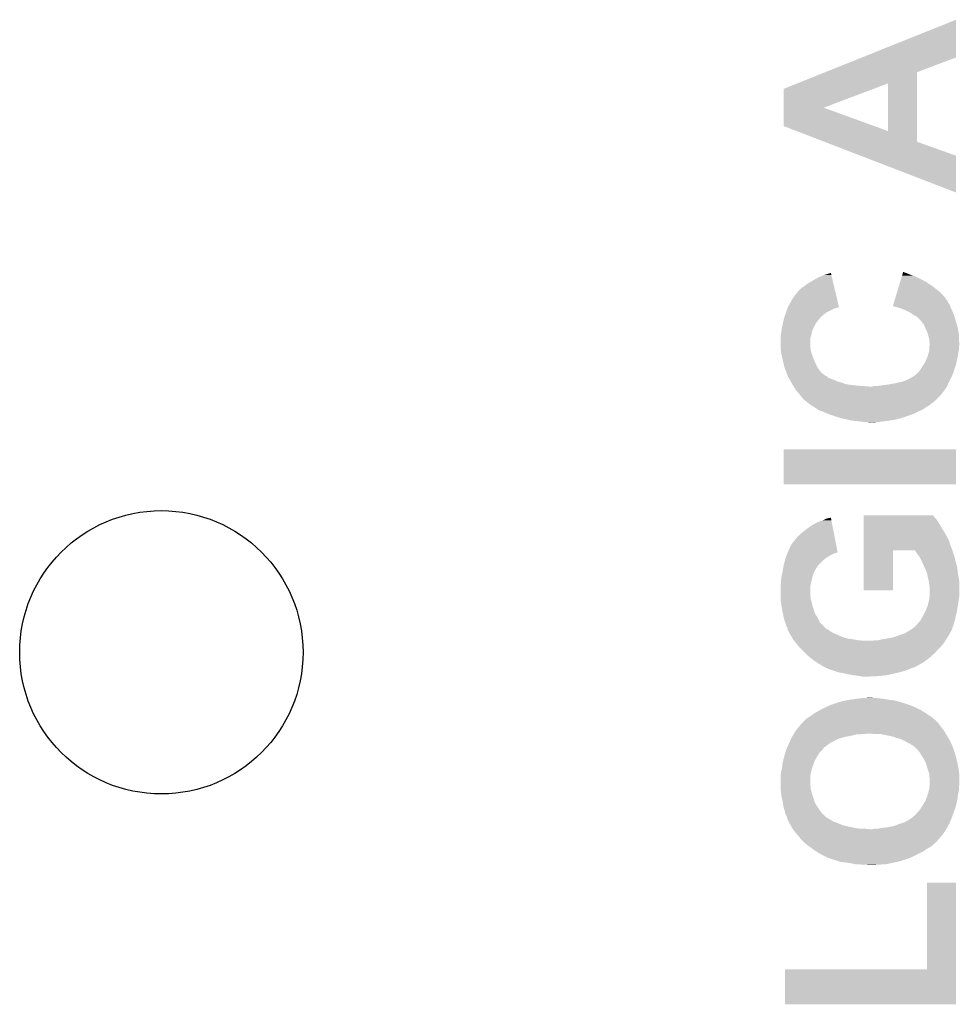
# Model space of a CAD drawing. Extents: x -52 to 48, y -3 to 57.
# Tile 57 of 96: x -0.8 to 4.51, y 21.21 to 26.78. Entities that reach past the tile are written whole.
import ezdxf

# ---------------------------------------------------------------- set-up
doc = ezdxf.new("R2010")
doc.units = 0
doc.layers.get('0').update_dxf_attribs({"linetype": 'CONTINUOUS'})
doc.layers.add('CLICK_SHIELD_FOR_RED_PITAYA_010', color=11, linetype='CONTINUOUS')
doc.layers.add('CLICK_SHIELD_FOR_RED_PITAYA_012', color=8, linetype='CONTINUOUS')

# ---------------------------------------------------------------- blocks, each defined once
blk = doc.blocks.new('ROUND_103')
blk.add_circle((0, 0), 0.8014)

msp = doc.modelspace()

# ---------------------------------------------------------------- linework, layer by layer
at = {"layer": 'CLICK_SHIELD_FOR_RED_PITAYA_010'}
for points in [[(3.96383, 26.565856), (4.4958, 26.779178), (4.495776, 26.565856), (4.4958, 26.779178)], [(3.75475, 26.482014), (3.96383, 26.565856), (4.27482, 26.482014), (4.495776, 26.565856)], [(3.596388, 26.41851), (3.75475, 26.482014), (4.274826, 26.41851), (4.27482, 26.482014)], [(3.520464, 26.388064), (3.596388, 26.41851), (4.029078, 26.388064), (4.10972, 26.41851)], [(4.109692, 26.14931), (4.10972, 26.41851), (4.274842, 26.14931), (4.274826, 26.41851)], [(3.52045, 26.281396), (3.520464, 26.388064), (3.746556, 26.281396), (4.029078, 26.388064)], [(3.52044, 26.177266), (3.52045, 26.281396), (4.032836, 26.177266), (3.746556, 26.281396)], [(3.59297, 26.14931), (3.52044, 26.177266), (4.109692, 26.14931), (4.032836, 26.177266)], [(3.75116, 26.088336), (3.59297, 26.14931), (4.274846, 26.088336), (4.274842, 26.14931)], [(3.9555, 26.009574), (3.75116, 26.088336), (4.4958, 26.009574), (4.274846, 26.088336)], [(4.49576, 25.801332), (3.9555, 26.009574), (4.49576, 25.801332), (4.4958, 26.009574)], [(3.7465, 25.333962), (3.787146, 25.346626), (3.790146, 25.333962), (3.787146, 25.346626)], [(4.19149, 25.3365), (4.194566, 25.34666), (4.236718, 25.3365), (4.21132, 25.34666)], [(4.194566, 25.34666), (4.195336, 25.3492), (4.21132, 25.34666), (4.203702, 25.3492)], [(4.195336, 25.3492), (4.196104, 25.351738), (4.203702, 25.3492), (4.198624, 25.351738)], [(4.196104, 25.351738), (4.196106, 25.35174), (4.198624, 25.351738), (4.196106, 25.35174)], [(3.655062, 25.285702), (3.68046, 25.30094), (3.801574, 25.285702), (3.797966, 25.30094)], [(3.68046, 25.30094), (3.710942, 25.31872), (3.797966, 25.30094), (3.793756, 25.31872)], [(3.710942, 25.31872), (3.7465, 25.333962), (3.793756, 25.31872), (3.790146, 25.333962)], [(4.171494, 25.27046), (4.179186, 25.29586), (4.36372, 25.27046), (4.32562, 25.29586)], [(4.179186, 25.29586), (4.185338, 25.31618), (4.32562, 25.29586), (4.28752, 25.31618)], [(4.185338, 25.31618), (4.189952, 25.33142), (4.28752, 25.31618), (4.251958, 25.33142)], [(4.189952, 25.33142), (4.19149, 25.3365), (4.251958, 25.33142), (4.236718, 25.3365)], [(3.58902, 25.227282), (3.6068, 25.247596), (3.815408, 25.227282), (3.810598, 25.247596)], [(3.6068, 25.247596), (3.606832, 25.25014), (3.810598, 25.247596), (3.809996, 25.25014)], [(3.606832, 25.25014), (3.609346, 25.250146), (3.809996, 25.25014), (3.809994, 25.250146)], [(3.609346, 25.250146), (3.6195, 25.2603), (3.809994, 25.250146), (3.80759, 25.2603)], [(3.6195, 25.2603), (3.63474, 25.27046), (3.80759, 25.2603), (3.805184, 25.27046)], [(3.63474, 25.27046), (3.655062, 25.285702), (3.805184, 25.27046), (3.801574, 25.285702)], [(4.156882, 25.2222), (4.162266, 25.23998), (4.4196, 25.2222), (4.40182, 25.23998)], [(4.162266, 25.23998), (4.171494, 25.27046), (4.40182, 25.23998), (4.36372, 25.27046)], [(3.54584, 25.156162), (3.57124, 25.201882), (3.83225, 25.156162), (3.821422, 25.201882)], [(3.57124, 25.201882), (3.58902, 25.227282), (3.821422, 25.201882), (3.815408, 25.227282)], [(4.14304, 25.176482), (4.146114, 25.186638), (4.45262, 25.176482), (4.44754, 25.186638)], [(4.146114, 25.186638), (4.148422, 25.19426), (4.44754, 25.186638), (4.44246, 25.19426)], [(4.148422, 25.19426), (4.149958, 25.199334), (4.44246, 25.19426), (4.437386, 25.199334)], [(4.149958, 25.199334), (4.15073, 25.201884), (4.437386, 25.199334), (4.43738, 25.201884)], [(4.15073, 25.201884), (4.151498, 25.20442), (4.43738, 25.201884), (4.434838, 25.20442)], [(4.151498, 25.20442), (4.156882, 25.2222), (4.434838, 25.20442), (4.4196, 25.2222)], [(3.5306, 25.11552), (3.534832, 25.12822), (3.751578, 25.11552), (3.771902, 25.12822)], [(3.534832, 25.12822), (3.53568, 25.13076), (3.771902, 25.12822), (3.776982, 25.13076)], [(3.53568, 25.13076), (3.541774, 25.145998), (3.776982, 25.13076), (3.807458, 25.145998)], [(3.541774, 25.145998), (3.54279, 25.14854), (3.807458, 25.145998), (3.820158, 25.14854)], [(3.54279, 25.14854), (3.543806, 25.151078), (3.820158, 25.14854), (3.825236, 25.151078)], [(3.543806, 25.15108), (3.54482, 25.153612), (3.830324, 25.15108), (3.832852, 25.153612)], [(3.543806, 25.151078), (3.543806, 25.15108), (3.825236, 25.151078), (3.830324, 25.15108)], [(3.54482, 25.153612), (3.54584, 25.156162), (3.832852, 25.153612), (3.83225, 25.156162)], [(4.137666, 25.158732), (4.139196, 25.16379), (4.461926, 25.158732), (4.46024, 25.16379)], [(4.17576, 25.14854), (4.137666, 25.158732), (4.46532, 25.14854), (4.461926, 25.158732)], [(4.139196, 25.16379), (4.14304, 25.176482), (4.46024, 25.16379), (4.45262, 25.176482)], [(4.20878, 25.13584), (4.17576, 25.14854), (4.47167, 25.13584), (4.46532, 25.14854)], [(4.21386, 25.1333), (4.20878, 25.13584), (4.47294, 25.1333), (4.47167, 25.13584)], [(4.234178, 25.12314), (4.21386, 25.1333), (4.477296, 25.12314), (4.47294, 25.1333)], [(4.24561, 25.11552), (4.234178, 25.12314), (4.48056, 25.11552), (4.477296, 25.12314)], [(3.51536, 25.05964), (3.517616, 25.0698), (3.70078, 25.05964), (3.7084, 25.0698)], [(3.517616, 25.0698), (3.51931, 25.07742), (3.7084, 25.0698), (3.71348, 25.07742)], [(3.51931, 25.07742), (3.519874, 25.07996), (3.71348, 25.07742), (3.716022, 25.07996)], [(3.519874, 25.07996), (3.52044, 25.082498), (3.716022, 25.07996), (3.718196, 25.082498)], [(3.52044, 25.082498), (3.525012, 25.09774), (3.718196, 25.082498), (3.731258, 25.09774)], [(3.525012, 25.09774), (3.52806, 25.1079), (3.731258, 25.09774), (3.742868, 25.1079)], [(3.52806, 25.1079), (3.5306, 25.11552), (3.742868, 25.1079), (3.751578, 25.11552)], [(4.25704, 25.1079), (4.24561, 25.11552), (4.483418, 25.1079), (4.48056, 25.11552)], [(4.274818, 25.097742), (4.25704, 25.1079), (4.487228, 25.097742), (4.483418, 25.1079)], [(4.277362, 25.095198), (4.274818, 25.097742), (4.48818, 25.095198), (4.487228, 25.097742)], [(4.295138, 25.07742), (4.277362, 25.095198), (4.492626, 25.07742), (4.48818, 25.095198)], [(4.297112, 25.074882), (4.295138, 25.07742), (4.49326, 25.074882), (4.492626, 25.07742)], [(4.312918, 25.05455), (4.297112, 25.074882), (4.500038, 25.05455), (4.49326, 25.074882)], [(3.5052, 25.00376), (3.50774, 25.019), (3.678482, 25.00376), (3.681868, 25.019)], [(3.50774, 25.019), (3.508374, 25.024078), (3.681868, 25.019), (3.682998, 25.024078)], [(3.508374, 25.024078), (3.51028, 25.03932), (3.682998, 25.024078), (3.690618, 25.03932)], [(3.51028, 25.03932), (3.515358, 25.059638), (3.690618, 25.03932), (3.70078, 25.059638)], [(3.515358, 25.059638), (3.51536, 25.05964), (3.70078, 25.059638), (3.70078, 25.05964)], [(4.314044, 25.052018), (4.312918, 25.05455), (4.50088, 25.052018), (4.500038, 25.05455)], [(4.324208, 25.02916), (4.314044, 25.052018), (4.50596, 25.02916), (4.50088, 25.052018)], [(4.33324, 25.008842), (4.324208, 25.02916), (4.509654, 25.008842), (4.50596, 25.02916)], [(3.50266, 24.98598), (3.504836, 25.001222), (3.673348, 24.98598), (3.67792, 25.001222)], [(3.50266, 24.975818), (3.50266, 24.98598), (3.6703, 24.975818), (3.673348, 24.98598)], [(3.50266, 24.930098), (3.50266, 24.975818), (3.6703, 24.930098), (3.6703, 24.975818)], [(3.504836, 25.001222), (3.5052, 25.00376), (3.67792, 25.001222), (3.678482, 25.00376)], [(4.33542, 25.001218), (4.33324, 25.008842), (4.51104, 25.001218), (4.509654, 25.008842)], [(4.33832, 24.99106), (4.33542, 25.001218), (4.51104, 24.99106), (4.51104, 25.001218)], [(4.342766, 24.97328), (4.33832, 24.99106), (4.51104, 24.97328), (4.51104, 24.99106)], [(4.3434, 24.970742), (4.342766, 24.97328), (4.511272, 24.970742), (4.51104, 24.97328)], [(4.3434, 24.955504), (4.3434, 24.970742), (4.512658, 24.955504), (4.511272, 24.970742)], [(4.345938, 24.950424), (4.3434, 24.955504), (4.513118, 24.950424), (4.512658, 24.955504)], [(3.50266, 24.919942), (3.50266, 24.930098), (3.67284, 24.919942), (3.6703, 24.930098)], [(3.502662, 24.919938), (3.50266, 24.919942), (3.67284, 24.919938), (3.67284, 24.919942)], [(3.504114, 24.909776), (3.502662, 24.919938), (3.67284, 24.909776), (3.67284, 24.919938)], [(3.50774, 24.88438), (3.504114, 24.909776), (3.680458, 24.88438), (3.67284, 24.909776)], [(4.341054, 24.89708), (4.3434, 24.904704), (4.5085, 24.89708), (4.50977, 24.904704)], [(4.3434, 24.92248), (4.344034, 24.927556), (4.51104, 24.92248), (4.51104, 24.927556)], [(4.3434, 24.912318), (4.3434, 24.92248), (4.51104, 24.912318), (4.51104, 24.92248)], [(4.3434, 24.904704), (4.3434, 24.912318), (4.50977, 24.904704), (4.51104, 24.912318)], [(4.344034, 24.927556), (4.344986, 24.935178), (4.51104, 24.927556), (4.513578, 24.935178)], [(4.344986, 24.935178), (4.34594, 24.942802), (4.513578, 24.935178), (4.513578, 24.942802)], [(4.34594, 24.945342), (4.345938, 24.950424), (4.51358, 24.945342), (4.513118, 24.950424)], [(4.34594, 24.942802), (4.34594, 24.945342), (4.513578, 24.942802), (4.51358, 24.945342)], [(3.514188, 24.856442), (3.50774, 24.88438), (3.69062, 24.856442), (3.680458, 24.88438)], [(3.520636, 24.8285), (3.514188, 24.856442), (3.70332, 24.8285), (3.69062, 24.856442)], [(4.32054, 24.84119), (4.326892, 24.85644), (4.497828, 24.84119), (4.50088, 24.85644)], [(4.326892, 24.85644), (4.33324, 24.871678), (4.50088, 24.85644), (4.504688, 24.871678)], [(4.33324, 24.871678), (4.334802, 24.87676), (4.504688, 24.871678), (4.50596, 24.87676)], [(4.334802, 24.87676), (4.341054, 24.89708), (4.50596, 24.87676), (4.5085, 24.89708)], [(3.52298, 24.818342), (3.520636, 24.8285), (3.7084, 24.818342), (3.70332, 24.8285)], [(3.52483, 24.813258), (3.52298, 24.818342), (3.710942, 24.813258), (3.7084, 24.818342)], [(3.53037, 24.79802), (3.52483, 24.813258), (3.7211, 24.79802), (3.710942, 24.813258)], [(3.535914, 24.782778), (3.53037, 24.79802), (3.733802, 24.782778), (3.7211, 24.79802)], [(4.2799, 24.78278), (4.2926, 24.798022), (4.48056, 24.78278), (4.485132, 24.798022)], [(4.2926, 24.798022), (4.298948, 24.80818), (4.485132, 24.798022), (4.48818, 24.80818)], [(4.298948, 24.80818), (4.3053, 24.81834), (4.48818, 24.80818), (4.491564, 24.81834)], [(4.3053, 24.81834), (4.31377, 24.83104), (4.491564, 24.81834), (4.495798, 24.83104)], [(4.31377, 24.83104), (4.32054, 24.84119), (4.495798, 24.83104), (4.497828, 24.84119)], [(3.540532, 24.770078), (3.535914, 24.782778), (3.749044, 24.770078), (3.733802, 24.782778)], [(3.541456, 24.767538), (3.540532, 24.770078), (3.75411, 24.767538), (3.749044, 24.770078)], [(3.542378, 24.765), (3.541456, 24.767538), (3.756664, 24.765), (3.75411, 24.767538)], [(3.5433, 24.762462), (3.542378, 24.765), (3.764256, 24.762462), (3.756664, 24.765)], [(3.543304, 24.762456), (3.5433, 24.762462), (3.764272, 24.762456), (3.764256, 24.762462)], [(3.547536, 24.754838), (3.543304, 24.762456), (3.771904, 24.754838), (3.764272, 24.762456)], [(3.550358, 24.74976), (3.547536, 24.754838), (3.78206, 24.74976), (3.771904, 24.754838)], [(3.55318, 24.74468), (3.550358, 24.74976), (3.794758, 24.74468), (3.78206, 24.74976)], [(3.556002, 24.7396), (3.55318, 24.74468), (3.81, 24.7396), (3.794758, 24.74468)], [(3.560238, 24.731978), (3.556002, 24.7396), (3.825242, 24.731978), (3.81, 24.7396)], [(3.56306, 24.726898), (3.560238, 24.731978), (3.845562, 24.726898), (3.825242, 24.731978)], [(4.182104, 24.72944), (4.193542, 24.731982), (4.45516, 24.72944), (4.45643, 24.731982)], [(4.193542, 24.731982), (4.21386, 24.7396), (4.45643, 24.731982), (4.46024, 24.7396)], [(4.21386, 24.7396), (4.234178, 24.74976), (4.46024, 24.7396), (4.46532, 24.74976)], [(4.234178, 24.74976), (4.243068, 24.75484), (4.46532, 24.74976), (4.46786, 24.75484)], [(4.243068, 24.75484), (4.25196, 24.75992), (4.46786, 24.75484), (4.470168, 24.75992)], [(4.25196, 24.75992), (4.267202, 24.770082), (4.470168, 24.75992), (4.474788, 24.770082)], [(4.267202, 24.770082), (4.26974, 24.772616), (4.474788, 24.770082), (4.47594, 24.772616)], [(4.26974, 24.772616), (4.269764, 24.775166), (4.47594, 24.772616), (4.477098, 24.775166)], [(4.269764, 24.775166), (4.27481, 24.777702), (4.477098, 24.775166), (4.47825, 24.777702)], [(4.27481, 24.777702), (4.2799, 24.78278), (4.47825, 24.777702), (4.48056, 24.78278)], [(3.567292, 24.71928), (3.56306, 24.726898), (3.865882, 24.71928), (3.845562, 24.726898)], [(3.568702, 24.71674), (3.567292, 24.71928), (3.877312, 24.71674), (3.865882, 24.71928)], [(3.57029, 24.7142), (3.568702, 24.71674), (3.888742, 24.7142), (3.877312, 24.71674)], [(3.573464, 24.70912), (3.57029, 24.7142), (3.93954, 24.70912), (3.888742, 24.7142)], [(3.575052, 24.70658), (3.573464, 24.70912), (3.97002, 24.70658), (3.93954, 24.70912)], [(3.57664, 24.70404), (3.575052, 24.70658), (4.003038, 24.70404), (3.97002, 24.70658)], [(3.578228, 24.701498), (3.57664, 24.70404), (4.442458, 24.701498), (4.443612, 24.70404)], [(3.5814, 24.69642), (3.578228, 24.701498), (4.438902, 24.69642), (4.442458, 24.701498)], [(3.5941, 24.67864), (3.5814, 24.69642), (4.426456, 24.67864), (4.438902, 24.69642)], [(3.596218, 24.6761), (3.5941, 24.67864), (4.42468, 24.6761), (4.426456, 24.67864)], [(3.6068, 24.6634), (3.596218, 24.6761), (4.41452, 24.6634), (4.42468, 24.6761)], [(4.020822, 24.70404), (4.030982, 24.70658), (4.443612, 24.70404), (4.444768, 24.70658)], [(4.04876, 24.70658), (4.08432, 24.71166), (4.444768, 24.70658), (4.447076, 24.71166)], [(4.08432, 24.71166), (4.10464, 24.7142), (4.447076, 24.71166), (4.448232, 24.7142)], [(4.10464, 24.7142), (4.14782, 24.72182), (4.448232, 24.7142), (4.451696, 24.72182)], [(4.14782, 24.72182), (4.182104, 24.72944), (4.451696, 24.72182), (4.45516, 24.72944)], [(3.61696, 24.6507), (3.6068, 24.6634), (4.40436, 24.6507), (4.41452, 24.6634)], [(3.62458, 24.640542), (3.61696, 24.6507), (4.394202, 24.640542), (4.40436, 24.6507)], [(3.632198, 24.63291), (3.62458, 24.640542), (4.38657, 24.63291), (4.394202, 24.640542)], [(3.634734, 24.627864), (3.632198, 24.63291), (4.381524, 24.627864), (4.38657, 24.63291)], [(3.637284, 24.62784), (3.634734, 24.627864), (4.3815, 24.62784), (4.381524, 24.627864)], [(3.646596, 24.62022), (3.637284, 24.62784), (4.37388, 24.62022), (4.3815, 24.62784)], [(3.652804, 24.61514), (3.646596, 24.62022), (4.36626, 24.61514), (4.37388, 24.62022)], [(3.662116, 24.60752), (3.652804, 24.61514), (4.3561, 24.60752), (4.36626, 24.61514)], [(3.66522, 24.60498), (3.662116, 24.60752), (4.352924, 24.60498), (4.3561, 24.60752)], [(3.6772, 24.597358), (3.66522, 24.60498), (4.343398, 24.597358), (4.352924, 24.60498)], [(3.693162, 24.5872), (3.6772, 24.597358), (4.325618, 24.5872), (4.343398, 24.597358)], [(3.71312, 24.5745), (3.693162, 24.5872), (4.30785, 24.5745), (4.325618, 24.5872)], [(3.7211, 24.569422), (3.71312, 24.5745), (4.296418, 24.569422), (4.30785, 24.5745)], [(3.734312, 24.56434), (3.7211, 24.569422), (4.28498, 24.56434), (4.296418, 24.569422)], [(3.75412, 24.55672), (3.734312, 24.56434), (4.26974, 24.55672), (4.28498, 24.56434)], [(3.766314, 24.55164), (3.75412, 24.55672), (4.25958, 24.55164), (4.26974, 24.55672)], [(3.784602, 24.54402), (3.766314, 24.55164), (4.24053, 24.54402), (4.25958, 24.55164)], [(3.792222, 24.54148), (3.784602, 24.54402), (4.234182, 24.54148), (4.24053, 24.54402)], [(3.81508, 24.53386), (3.792222, 24.54148), (4.21132, 24.53386), (4.234182, 24.54148)], [(3.823336, 24.53132), (3.81508, 24.53386), (4.2037, 24.53132), (4.21132, 24.53386)], [(3.848098, 24.5237), (3.823336, 24.53132), (4.178934, 24.5237), (4.2037, 24.53132)], [(3.86207, 24.52116), (3.848098, 24.5237), (4.17068, 24.52116), (4.178934, 24.5237)], [(3.87604, 24.51862), (3.86207, 24.52116), (4.158826, 24.51862), (4.17068, 24.52116)], [(3.89636, 24.51354), (3.87604, 24.51862), (4.13512, 24.51354), (4.158826, 24.51862)], [(3.90652, 24.511), (3.89636, 24.51354), (4.11607, 24.511), (4.13512, 24.51354)], [(3.93192, 24.50846), (3.90652, 24.511), (4.09702, 24.50846), (4.11607, 24.511)], [(3.95478, 24.50592), (3.93192, 24.50846), (4.07797, 24.50592), (4.09702, 24.50846)], [(3.9751, 24.50338), (3.95478, 24.50592), (4.05892, 24.50338), (4.07797, 24.50592)], [(4.005578, 24.50084), (3.992878, 24.50338), (4.015742, 24.50084), (4.05892, 24.50338)], [(3.52044, 24.150352), (3.52047, 24.348408), (4.495768, 24.150352), (4.4958, 24.348408)], [(3.52047, 24.348408), (3.520472, 24.34844), (4.4958, 24.348408), (3.520472, 24.34844)], [(4.495768, 24.15032), (3.52044, 24.150352), (4.495768, 24.15032), (4.495768, 24.150352)], [(3.741418, 23.94712), (3.764282, 23.95728), (3.790104, 23.94712), (3.788128, 23.95728)], [(3.764282, 23.95728), (3.787144, 23.962328), (3.788128, 23.95728), (3.787144, 23.962328)], [(3.97259, 23.975054), (3.972592, 23.97506), (4.363726, 23.975054), (3.972592, 23.97506)], [(3.97259, 23.97252), (3.97259, 23.975054), (4.36626, 23.97252), (4.363726, 23.975054)], [(3.97259, 23.967436), (3.97259, 23.97252), (4.371342, 23.967436), (4.36626, 23.97252)], [(3.97259, 23.96237), (3.97259, 23.967436), (4.373882, 23.96237), (4.371342, 23.967436)], [(3.97259, 23.949658), (3.97259, 23.96237), (4.38658, 23.949658), (4.373882, 23.96237)], [(3.6322, 23.88362), (3.64744, 23.89632), (3.802464, 23.88362), (3.799992, 23.89632)], [(3.64744, 23.89632), (3.66268, 23.90648), (3.799992, 23.89632), (3.798014, 23.90648)], [(3.66268, 23.90648), (3.68046, 23.919182), (3.798014, 23.90648), (3.795542, 23.919182)], [(3.68046, 23.919182), (3.69824, 23.92934), (3.795542, 23.919182), (3.793566, 23.92934)], [(3.69824, 23.92934), (3.718562, 23.9395), (3.793566, 23.92934), (3.791588, 23.9395)], [(3.718562, 23.9395), (3.741418, 23.94712), (3.791588, 23.9395), (3.790104, 23.94712)], [(3.972584, 23.87092), (3.972586, 23.90394), (4.43484, 23.87092), (4.41452, 23.90394)], [(3.972586, 23.90394), (3.972588, 23.92934), (4.41452, 23.90394), (4.39928, 23.92934)], [(3.972588, 23.92934), (3.97259, 23.949658), (4.39928, 23.92934), (4.38658, 23.949658)], [(3.5814, 23.83282), (3.586482, 23.840442), (3.812352, 23.83282), (3.810868, 23.840442)], [(3.586482, 23.840442), (3.59156, 23.845522), (3.810868, 23.840442), (3.80988, 23.845522)], [(3.59156, 23.845522), (3.599182, 23.855682), (3.80988, 23.845522), (3.807902, 23.855682)], [(3.599182, 23.855682), (3.60934, 23.863302), (3.807902, 23.855682), (3.806418, 23.863302)], [(3.60934, 23.863302), (3.619502, 23.873462), (3.806418, 23.863302), (3.804442, 23.873462)], [(3.619502, 23.873462), (3.6322, 23.88362), (3.804442, 23.873462), (3.802464, 23.88362)], [(3.97258, 23.837898), (3.972584, 23.87092), (4.45262, 23.837898), (4.43484, 23.87092)], [(3.5433, 23.76678), (3.55346, 23.78964), (3.825204, 23.76678), (3.820756, 23.78964)], [(3.55346, 23.78964), (3.563622, 23.80995), (3.820756, 23.78964), (3.816802, 23.80995)], [(3.563622, 23.80995), (3.578862, 23.83028), (3.816802, 23.80995), (3.812846, 23.83028)], [(3.578862, 23.83028), (3.5814, 23.83282), (3.812846, 23.83028), (3.812352, 23.83282)], [(3.972576, 23.77694), (3.972578, 23.789636), (4.474632, 23.77694), (4.4704, 23.789636)], [(3.972578, 23.794716), (3.97258, 23.837898), (4.46786, 23.794716), (4.45262, 23.837898)], [(3.972578, 23.792174), (3.972578, 23.794716), (4.467866, 23.792174), (4.46786, 23.794716)], [(3.972578, 23.789636), (3.972578, 23.792174), (4.4704, 23.789636), (4.467866, 23.792174)], [(3.5282, 23.723598), (3.532432, 23.73884), (3.7465, 23.723598), (3.76682, 23.73884)], [(3.532432, 23.73884), (3.53314, 23.741382), (3.76682, 23.73884), (3.771268, 23.741382)], [(3.53314, 23.741382), (3.536186, 23.749), (3.771268, 23.741382), (3.784602, 23.749)], [(3.536186, 23.749), (3.539234, 23.75662), (3.784602, 23.749), (3.79984, 23.75662)], [(3.539234, 23.75662), (3.541266, 23.761698), (3.79984, 23.75662), (3.812538, 23.761698)], [(3.541266, 23.761698), (3.542282, 23.764236), (3.812538, 23.761698), (3.822672, 23.764236)], [(3.542282, 23.764236), (3.543286, 23.766748), (3.822672, 23.764236), (3.8227, 23.766748)], [(3.543286, 23.766748), (3.5433, 23.76678), (3.8227, 23.766748), (3.825204, 23.76678)], [(3.97256, 23.550912), (3.972576, 23.776908), (4.137628, 23.550912), (4.13766, 23.776908)], [(3.972576, 23.776908), (3.972576, 23.77694), (4.13766, 23.776908), (4.26211, 23.77694)], [(4.263926, 23.7744), (4.26211, 23.77694), (4.475478, 23.7744), (4.474632, 23.77694)], [(4.271188, 23.764238), (4.263926, 23.7744), (4.478022, 23.764238), (4.475478, 23.7744)], [(4.28026, 23.751542), (4.271188, 23.764238), (4.4831, 23.751542), (4.478022, 23.764238)], [(4.28752, 23.741382), (4.28026, 23.751542), (4.486488, 23.741382), (4.4831, 23.751542)], [(4.290424, 23.7363), (4.28752, 23.741382), (4.48818, 23.7363), (4.486488, 23.741382)], [(4.29768, 23.723602), (4.290424, 23.7363), (4.490298, 23.723602), (4.48818, 23.7363)], [(3.515358, 23.66518), (3.517476, 23.677882), (3.69824, 23.66518), (3.70586, 23.677882)], [(3.517476, 23.677882), (3.518744, 23.685494), (3.70586, 23.677882), (3.710936, 23.685494)], [(3.518744, 23.685494), (3.51917, 23.688044), (3.710936, 23.685494), (3.71094, 23.688044)], [(3.51917, 23.688044), (3.52044, 23.695662), (3.71094, 23.688044), (3.718558, 23.695662)], [(3.52044, 23.695662), (3.5282, 23.723598), (3.718558, 23.695662), (3.7465, 23.723598)], [(4.298772, 23.721058), (4.29768, 23.723602), (4.49072, 23.721058), (4.490298, 23.723602)], [(4.3053, 23.70582), (4.298772, 23.721058), (4.495074, 23.70582), (4.49072, 23.721058)], [(4.31292, 23.69058), (4.3053, 23.70582), (4.499428, 23.69058), (4.495074, 23.70582)], [(4.314954, 23.685498), (4.31292, 23.69058), (4.50088, 23.685498), (4.499428, 23.69058)], [(4.318, 23.67788), (4.314954, 23.685498), (4.501834, 23.67788), (4.50088, 23.685498)], [(4.320538, 23.672804), (4.318, 23.67788), (4.502468, 23.672804), (4.501834, 23.67788)], [(3.5052, 23.6093), (3.507422, 23.627078), (3.679048, 23.6093), (3.683, 23.627078)], [(3.507422, 23.627078), (3.50774, 23.62962), (3.683, 23.627078), (3.683846, 23.62962)], [(3.50774, 23.62962), (3.512818, 23.649938), (3.683846, 23.62962), (3.69062, 23.649938)], [(3.512818, 23.649938), (3.51282, 23.64994), (3.69062, 23.649938), (3.69062, 23.64994)], [(3.51282, 23.64994), (3.515358, 23.66518), (3.69062, 23.64994), (3.69824, 23.66518)], [(4.323074, 23.670266), (4.320538, 23.672804), (4.502786, 23.670266), (4.502468, 23.672804)], [(4.32308, 23.667724), (4.323074, 23.670266), (4.503102, 23.667724), (4.502786, 23.670266)], [(4.330698, 23.647402), (4.32308, 23.667724), (4.505644, 23.647402), (4.503102, 23.667724)], [(4.331264, 23.64486), (4.330698, 23.647402), (4.50596, 23.64486), (4.505644, 23.647402)], [(4.34086, 23.601678), (4.331264, 23.64486), (4.51358, 23.601678), (4.50596, 23.64486)], [(3.50266, 23.576282), (3.5052, 23.591522), (3.6703, 23.576282), (3.674456, 23.591522)], [(3.50266, 23.576278), (3.50266, 23.576282), (3.6703, 23.576278), (3.6703, 23.576282)], [(3.50266, 23.525478), (3.50266, 23.576278), (3.6703, 23.525478), (3.6703, 23.576278)], [(3.5052, 23.60422), (3.5052, 23.6093), (3.67792, 23.60422), (3.679048, 23.6093)], [(3.5052, 23.591522), (3.5052, 23.60422), (3.674456, 23.591522), (3.67792, 23.60422)], [(4.3434, 23.5839), (4.34086, 23.601678), (4.51358, 23.5839), (4.51358, 23.601678)], [(4.34594, 23.568662), (4.3434, 23.5839), (4.51358, 23.568662), (4.51358, 23.5839)], [(4.34594, 23.522942), (4.34594, 23.568662), (4.51358, 23.522942), (4.51358, 23.568662)], [(3.50266, 23.512778), (3.50266, 23.525478), (3.67284, 23.512778), (3.6703, 23.525478)], [(3.50266, 23.500076), (3.50266, 23.512778), (3.672842, 23.500076), (3.67284, 23.512778)], [(4.137628, 23.55088), (3.97256, 23.550912), (4.137628, 23.55088), (4.137628, 23.550912)], [(4.343682, 23.50262), (4.345374, 23.517858), (4.51104, 23.50262), (4.51358, 23.517858)], [(4.345374, 23.517858), (4.34594, 23.522942), (4.51358, 23.517858), (4.51358, 23.522942)], [(3.50266, 23.494998), (3.50266, 23.500076), (3.674874, 23.494998), (3.672842, 23.500076)], [(3.503932, 23.487378), (3.50266, 23.494998), (3.67792, 23.487378), (3.674874, 23.494998)], [(3.506472, 23.472138), (3.503932, 23.487378), (3.68046, 23.472138), (3.67792, 23.487378)], [(3.51028, 23.44928), (3.506472, 23.472138), (3.687494, 23.44928), (3.68046, 23.472138)], [(4.318, 23.423882), (4.33324, 23.459442), (4.49834, 23.423882), (4.504614, 23.459442)], [(4.33324, 23.459442), (4.335144, 23.46706), (4.504614, 23.459442), (4.50596, 23.46706)], [(4.335144, 23.46706), (4.3434, 23.500082), (4.50596, 23.46706), (4.510676, 23.500082)], [(4.3434, 23.500082), (4.343682, 23.50262), (4.510676, 23.500082), (4.51104, 23.50262)], [(3.511732, 23.43912), (3.51028, 23.44928), (3.69062, 23.43912), (3.687494, 23.44928)], [(3.51282, 23.431502), (3.511732, 23.43912), (3.692798, 23.431502), (3.69062, 23.43912)], [(3.515362, 23.421336), (3.51282, 23.431502), (3.695702, 23.421336), (3.692798, 23.431502)], [(3.5179, 23.41118), (3.515362, 23.421336), (3.702474, 23.41118), (3.695702, 23.421336)], [(3.518626, 23.406102), (3.5179, 23.41118), (3.705858, 23.406102), (3.702474, 23.41118)], [(3.52044, 23.393402), (3.518626, 23.406102), (3.713116, 23.393402), (3.705858, 23.406102)], [(4.295142, 23.383242), (4.30276, 23.39594), (4.488776, 23.383242), (4.491764, 23.39594)], [(4.30276, 23.39594), (4.31038, 23.411178), (4.491764, 23.39594), (4.49535, 23.411178)], [(4.31038, 23.411178), (4.317998, 23.42388), (4.49535, 23.411178), (4.49834, 23.42388)], [(4.317998, 23.42388), (4.318, 23.423882), (4.49834, 23.42388), (4.49834, 23.423882)], [(3.522134, 23.38832), (3.52044, 23.393402), (3.71602, 23.38832), (3.713116, 23.393402)], [(3.528056, 23.37055), (3.522134, 23.38832), (3.723642, 23.37055), (3.71602, 23.38832)], [(3.53568, 23.34767), (3.528056, 23.37055), (3.746518, 23.34767), (3.723642, 23.37055)], [(3.540758, 23.340064), (3.53568, 23.34767), (3.754122, 23.340064), (3.746518, 23.34767)], [(3.542668, 23.33244), (3.540758, 23.340064), (3.761744, 23.33244), (3.754122, 23.340064)], [(4.245354, 23.33244), (4.259582, 23.342602), (4.47294, 23.33244), (4.476148, 23.342602)], [(4.259582, 23.342602), (4.27228, 23.355302), (4.476148, 23.342602), (4.480158, 23.355302)], [(4.27228, 23.355302), (4.279902, 23.36546), (4.480158, 23.355302), (4.483366, 23.36546)], [(4.279902, 23.36546), (4.28752, 23.373082), (4.483366, 23.36546), (4.485772, 23.373082)], [(4.28752, 23.373082), (4.293236, 23.380702), (4.485772, 23.373082), (4.48818, 23.380702)], [(4.293236, 23.380702), (4.295142, 23.383242), (4.48818, 23.380702), (4.488776, 23.383242)], [(3.543302, 23.3299), (3.542668, 23.33244), (3.76936, 23.3299), (3.761744, 23.33244)], [(3.543304, 23.329898), (3.543302, 23.3299), (3.769364, 23.329898), (3.76936, 23.3299)], [(3.544996, 23.32482), (3.543304, 23.329898), (3.77698, 23.32482), (3.769364, 23.329898)], [(3.54584, 23.322282), (3.544996, 23.32482), (3.780364, 23.322282), (3.77698, 23.32482)], [(3.548378, 23.317204), (3.54584, 23.322282), (3.787136, 23.317204), (3.780364, 23.322282)], [(3.548384, 23.317198), (3.548378, 23.317204), (3.787142, 23.317198), (3.787136, 23.317204)], [(3.550914, 23.314666), (3.548384, 23.317198), (3.79136, 23.314666), (3.787142, 23.317198)], [(3.55092, 23.312114), (3.550914, 23.314666), (3.79561, 23.312114), (3.79136, 23.314666)], [(3.552412, 23.30958), (3.55092, 23.312114), (3.799828, 23.30958), (3.79561, 23.312114)], [(3.5554, 23.3045), (3.552412, 23.30958), (3.81254, 23.3045), (3.799828, 23.30958)], [(3.564366, 23.28926), (3.5554, 23.3045), (3.8481, 23.28926), (3.81254, 23.3045)], [(3.568848, 23.28164), (3.564366, 23.28926), (3.868422, 23.28164), (3.8481, 23.28926)], [(4.09448, 23.27656), (4.13766, 23.284182), (4.440766, 23.27656), (4.445848, 23.284182)], [(4.13766, 23.284182), (4.14485, 23.28672), (4.445848, 23.284182), (4.44754, 23.28672)], [(4.14485, 23.28672), (4.152076, 23.28927), (4.44754, 23.28672), (4.450078, 23.28927)], [(4.152076, 23.28927), (4.18084, 23.29942), (4.450078, 23.28927), (4.45572, 23.29942)], [(4.18084, 23.29942), (4.203702, 23.30704), (4.45572, 23.29942), (4.459956, 23.30704)], [(4.203702, 23.30704), (4.21259, 23.31212), (4.459956, 23.30704), (4.46278, 23.31212)], [(4.21259, 23.31212), (4.22148, 23.3172), (4.46278, 23.31212), (4.46532, 23.3172)], [(4.22148, 23.3172), (4.241798, 23.3299), (4.46532, 23.3172), (4.47167, 23.3299)], [(4.241798, 23.3299), (4.245354, 23.33244), (4.47167, 23.3299), (4.47294, 23.33244)], [(3.571838, 23.27656), (3.568848, 23.28164), (3.888742, 23.27656), (3.868422, 23.28164)], [(3.573332, 23.27402), (3.571838, 23.27656), (3.91414, 23.27402), (3.888742, 23.27656)], [(3.576318, 23.268942), (3.573332, 23.27402), (3.93953, 23.268942), (3.91414, 23.27402)], [(3.57632, 23.26894), (3.576318, 23.268942), (3.93954, 23.26894), (3.93953, 23.268942)], [(3.578498, 23.2664), (3.57632, 23.26894), (3.967478, 23.2664), (3.93954, 23.26894)], [(3.582844, 23.26133), (3.578498, 23.2664), (4.432298, 23.26133), (4.434836, 23.2664)], [(3.59156, 23.25116), (3.582844, 23.26133), (4.42468, 23.25116), (4.432298, 23.26133)], [(3.601086, 23.23846), (3.59156, 23.25116), (4.41452, 23.23846), (4.42468, 23.25116)], [(3.6068, 23.230842), (3.601086, 23.23846), (4.406902, 23.230842), (4.41452, 23.23846)], [(3.611882, 23.22576), (3.6068, 23.230842), (4.40182, 23.22576), (4.406902, 23.230842)], [(4.025902, 23.2664), (4.041142, 23.26894), (4.434836, 23.2664), (4.436108, 23.26894)], [(4.056382, 23.26894), (4.066534, 23.271478), (4.436108, 23.26894), (4.43738, 23.271478)], [(4.066534, 23.271478), (4.076702, 23.27402), (4.43738, 23.271478), (4.439074, 23.27402)], [(4.076702, 23.27402), (4.09448, 23.27656), (4.439074, 23.27402), (4.440766, 23.27656)], [(3.639822, 23.19782), (3.611882, 23.22576), (4.37642, 23.19782), (4.40182, 23.22576)], [(3.652522, 23.185118), (3.639822, 23.19782), (4.362562, 23.185118), (4.37642, 23.19782)], [(3.66776, 23.17242), (3.652522, 23.185118), (4.34871, 23.17242), (4.362562, 23.185118)], [(3.670936, 23.16988), (3.66776, 23.17242), (4.34594, 23.16988), (4.34871, 23.17242)], [(3.69316, 23.1521), (3.670936, 23.16988), (4.321696, 23.1521), (4.34594, 23.16988)], [(3.705858, 23.144482), (3.69316, 23.1521), (4.311308, 23.144482), (4.321696, 23.1521)], [(3.70925, 23.141938), (3.705858, 23.144482), (4.30784, 23.141938), (4.311308, 23.144482)], [(3.716018, 23.136862), (3.70925, 23.141938), (4.298812, 23.136862), (4.30784, 23.141938)], [(3.723636, 23.13432), (3.716018, 23.136862), (4.294292, 23.13432), (4.298812, 23.136862)], [(3.72873, 23.129242), (3.723636, 23.13432), (4.285264, 23.129242), (4.294292, 23.13432)], [(3.7338, 23.1267), (3.72873, 23.129242), (4.280742, 23.1267), (4.285264, 23.129242)], [(3.747516, 23.11908), (3.7338, 23.1267), (4.267194, 23.11908), (4.280742, 23.1267)], [(3.74752, 23.119078), (3.747516, 23.11908), (4.264656, 23.119078), (4.267194, 23.11908)], [(3.75666, 23.114), (3.74752, 23.119078), (4.2545, 23.114), (4.264656, 23.119078)], [(3.756666, 23.113998), (3.75666, 23.114), (4.254498, 23.113998), (4.2545, 23.114)], [(3.762376, 23.11146), (3.756666, 23.113998), (4.244338, 23.11146), (4.254498, 23.113998)], [(3.773808, 23.10638), (3.762376, 23.11146), (4.23418, 23.10638), (4.244338, 23.11146)], [(3.779522, 23.10384), (3.773808, 23.10638), (4.22783, 23.10384), (4.23418, 23.10638)], [(3.787144, 23.1013), (3.779522, 23.10384), (4.221482, 23.1013), (4.22783, 23.10384)], [(3.802386, 23.09622), (3.787144, 23.1013), (4.20624, 23.09622), (4.221482, 23.1013)], [(3.82524, 23.088602), (3.802386, 23.09622), (4.179578, 23.088602), (4.20624, 23.09622)], [(3.837314, 23.08606), (3.82524, 23.088602), (4.170682, 23.08606), (4.179578, 23.088602)], [(3.861438, 23.08098), (3.837314, 23.08606), (4.14782, 23.08098), (4.170682, 23.08606)], [(3.8735, 23.07844), (3.861438, 23.08098), (4.137024, 23.07844), (4.14782, 23.08098)], [(3.914142, 23.07082), (3.8735, 23.07844), (4.104638, 23.07082), (4.137024, 23.07844)], [(3.93446, 23.06828), (3.914142, 23.07082), (4.080508, 23.06828), (4.104638, 23.07082)], [(3.9497, 23.06574), (3.93446, 23.06828), (4.05638, 23.06574), (4.080508, 23.06828)], [(3.964938, 23.0632), (3.9497, 23.06574), (4.00558, 23.0632), (4.05638, 23.06574)], [(3.7592, 22.89048), (3.781552, 22.90064), (4.261104, 22.89048), (4.236718, 22.90064)], [(3.781552, 22.90064), (3.787142, 22.90318), (4.236718, 22.90064), (4.2291, 22.90318)], [(3.787142, 22.90318), (3.81, 22.9108), (4.2291, 22.90318), (4.20624, 22.9108)], [(3.81, 22.9108), (3.81762, 22.91334), (4.20624, 22.9108), (4.197986, 22.91334)], [(3.81762, 22.91334), (3.842384, 22.92096), (4.197986, 22.91334), (4.17322, 22.92096)], [(3.842384, 22.92096), (3.85064, 22.9235), (4.17322, 22.92096), (4.163908, 22.9235)], [(3.85064, 22.9235), (3.874346, 22.92858), (4.163908, 22.9235), (4.145282, 22.92858)], [(3.874346, 22.92858), (3.8862, 22.93112), (4.145282, 22.92858), (4.11734, 22.93112)], [(3.8862, 22.93112), (3.9243, 22.9362), (4.11734, 22.93112), (4.091938, 22.9362)], [(3.9243, 22.9362), (3.94462, 22.93874), (4.091938, 22.9362), (4.06908, 22.93874)], [(3.94462, 22.93874), (3.96494, 22.94128), (4.06908, 22.93874), (4.04876, 22.94128)], [(3.96494, 22.94128), (4.010658, 22.94382), (4.030982, 22.94128), (4.018282, 22.94382)], [(3.66395, 22.8346), (3.67538, 22.84222), (4.3561, 22.8346), (4.34467, 22.84222)], [(3.67538, 22.84222), (3.693156, 22.85492), (4.34467, 22.84222), (4.32562, 22.85492)], [(3.693156, 22.85492), (3.69316, 22.854922), (4.32562, 22.85492), (4.325618, 22.854922)], [(3.69316, 22.854922), (3.71094, 22.86508), (4.325618, 22.854922), (4.309654, 22.86508)], [(3.71094, 22.86508), (3.724652, 22.872698), (4.309654, 22.86508), (4.29768, 22.872698)], [(3.724652, 22.872698), (3.7338, 22.87778), (4.29768, 22.872698), (4.287518, 22.87778)], [(3.7338, 22.87778), (3.75412, 22.88794), (4.287518, 22.87778), (4.2672, 22.88794)], [(3.75412, 22.88794), (3.7592, 22.89048), (4.2672, 22.88794), (4.261104, 22.89048)], [(3.604028, 22.77618), (3.61442, 22.788878), (4.41198, 22.77618), (4.401822, 22.788878)], [(3.61442, 22.78888), (3.625844, 22.801576), (4.40182, 22.78888), (4.394204, 22.801576)], [(3.61442, 22.788878), (3.61442, 22.78888), (4.401822, 22.788878), (4.40182, 22.78888)], [(3.625844, 22.801576), (3.630428, 22.80667), (4.394204, 22.801576), (4.386584, 22.80667)], [(3.630428, 22.80667), (3.634986, 22.811736), (4.386584, 22.80667), (4.384042, 22.811736)], [(3.634986, 22.811736), (3.637276, 22.81428), (4.384042, 22.811736), (4.3815, 22.81428)], [(3.637276, 22.81428), (3.639826, 22.814304), (4.3815, 22.81428), (4.38147, 22.814304)], [(3.639826, 22.814304), (3.642364, 22.81935), (4.38147, 22.814304), (4.375164, 22.81935)], [(3.642364, 22.81935), (3.65252, 22.82698), (4.375164, 22.81935), (4.365626, 22.82698)], [(3.65252, 22.82698), (3.66395, 22.8346), (4.365626, 22.82698), (4.3561, 22.8346)], [(3.568236, 22.72284), (3.572394, 22.73046), (3.87096, 22.72284), (3.9116, 22.73046)], [(3.572394, 22.73046), (3.57378, 22.733), (3.9116, 22.73046), (3.92049, 22.733)], [(3.57378, 22.733), (3.575396, 22.73554), (3.92049, 22.733), (3.929382, 22.73554)], [(3.575396, 22.73554), (3.577012, 22.73808), (3.947162, 22.73554), (3.962402, 22.73808)], [(3.577012, 22.73808), (3.578628, 22.74062), (3.977642, 22.73808), (3.990342, 22.74062)], [(3.578628, 22.74062), (3.580244, 22.74316), (4.436428, 22.74062), (4.43484, 22.74316)], [(3.580244, 22.74316), (3.591558, 22.760938), (4.43484, 22.74316), (4.424682, 22.760938)], [(3.591558, 22.760938), (3.59156, 22.76094), (4.424682, 22.760938), (4.424682, 22.76094)], [(3.59156, 22.76094), (3.604028, 22.77618), (4.424682, 22.76094), (4.41198, 22.77618)], [(4.036058, 22.73808), (4.00558, 22.74062), (4.438016, 22.73808), (4.436428, 22.74062)], [(4.11734, 22.72792), (4.066542, 22.73808), (4.444364, 22.72792), (4.438016, 22.73808)], [(4.140194, 22.72284), (4.11734, 22.72792), (4.447538, 22.72284), (4.444364, 22.72792)], [(3.541222, 22.664424), (3.54584, 22.67458), (3.754126, 22.664424), (3.766312, 22.67458)], [(3.54584, 22.67458), (3.546898, 22.67712), (3.766312, 22.67458), (3.76936, 22.67712)], [(3.546898, 22.67712), (3.552188, 22.68982), (3.76936, 22.67712), (3.787144, 22.68982)], [(3.552188, 22.68982), (3.55854, 22.705062), (3.787144, 22.68982), (3.817622, 22.705062)], [(3.55854, 22.705062), (3.56131, 22.710142), (3.817622, 22.705062), (3.827782, 22.710142)], [(3.56131, 22.710142), (3.568236, 22.72284), (3.827782, 22.710142), (3.87096, 22.72284)], [(4.140202, 22.722838), (4.140194, 22.72284), (4.44754, 22.722838), (4.447538, 22.72284)], [(4.160522, 22.71522), (4.140202, 22.722838), (4.451772, 22.71522), (4.44754, 22.722838)], [(4.180842, 22.71014), (4.160522, 22.71522), (4.454596, 22.71014), (4.451772, 22.71522)], [(4.20116, 22.69998), (4.180842, 22.71014), (4.46024, 22.69998), (4.454596, 22.71014)], [(4.211318, 22.6949), (4.20116, 22.69998), (4.46278, 22.6949), (4.46024, 22.69998)], [(4.224018, 22.68728), (4.211318, 22.6949), (4.46659, 22.68728), (4.46278, 22.6949)], [(4.236724, 22.682198), (4.224018, 22.68728), (4.469132, 22.682198), (4.46659, 22.68728)], [(4.246882, 22.67458), (4.236724, 22.682198), (4.47294, 22.67458), (4.469132, 22.682198)], [(4.246888, 22.674578), (4.246882, 22.67458), (4.47294, 22.674578), (4.47294, 22.67458)], [(4.254502, 22.67203), (4.246888, 22.674578), (4.473868, 22.67203), (4.47294, 22.674578)], [(4.257042, 22.66696), (4.254502, 22.67203), (4.475712, 22.66696), (4.473868, 22.67203)], [(3.52067, 22.600918), (3.527596, 22.62632), (3.70332, 22.600918), (3.71856, 22.62632)], [(3.527596, 22.62632), (3.530368, 22.63648), (3.71856, 22.62632), (3.726182, 22.63648)], [(3.530368, 22.63648), (3.53314, 22.646642), (3.726182, 22.63648), (3.736342, 22.646642)], [(3.53314, 22.646642), (3.535448, 22.65172), (3.736342, 22.646642), (3.74142, 22.65172)], [(3.535448, 22.65172), (3.538912, 22.659342), (3.74142, 22.65172), (3.746502, 22.659342)], [(3.538912, 22.659342), (3.54122, 22.66442), (3.746502, 22.659342), (3.751586, 22.66442)], [(3.54122, 22.66442), (3.541222, 22.664424), (3.751586, 22.66442), (3.754126, 22.664424)], [(4.259586, 22.66442), (4.257042, 22.66696), (4.476636, 22.66442), (4.475712, 22.66696)], [(4.262128, 22.664414), (4.259586, 22.66442), (4.476638, 22.664414), (4.476636, 22.66442)], [(4.27736, 22.64918), (4.262128, 22.664414), (4.482178, 22.64918), (4.476638, 22.664414)], [(4.279478, 22.64664), (4.27736, 22.64918), (4.4831, 22.64664), (4.482178, 22.64918)], [(4.290062, 22.633936), (4.279478, 22.64664), (4.48701, 22.633936), (4.4831, 22.64664)], [(4.30022, 22.61616), (4.290062, 22.633936), (4.49248, 22.61616), (4.48701, 22.633936)], [(4.301914, 22.61362), (4.30022, 22.61616), (4.49326, 22.61362), (4.49248, 22.61616)], [(3.511408, 22.55266), (3.51282, 22.565358), (3.682998, 22.55266), (3.687882, 22.565358)], [(3.51282, 22.565358), (3.516884, 22.58568), (3.687882, 22.565358), (3.6957, 22.58568)], [(3.516884, 22.58568), (3.5179, 22.59076), (3.6957, 22.58568), (3.69824, 22.59076)], [(3.5179, 22.59076), (3.52067, 22.600918), (3.69824, 22.59076), (3.70332, 22.600918)], [(4.31038, 22.600918), (4.301914, 22.61362), (4.496436, 22.600918), (4.49326, 22.61362)], [(4.319272, 22.58314), (4.31038, 22.600918), (4.50088, 22.58314), (4.496436, 22.600918)], [(4.325622, 22.570438), (4.319272, 22.58314), (4.503602, 22.570438), (4.50088, 22.58314)], [(4.332656, 22.54758), (4.325622, 22.570438), (4.5085, 22.54758), (4.503602, 22.570438)], [(3.50266, 22.50186), (3.504246, 22.51456), (3.671252, 22.50186), (3.67284, 22.51456)], [(3.504246, 22.51456), (3.5052, 22.52218), (3.67284, 22.51456), (3.674744, 22.52218)], [(3.5052, 22.52218), (3.508374, 22.53488), (3.674744, 22.52218), (3.67792, 22.53488)], [(3.508374, 22.53488), (3.51028, 22.542502), (3.67792, 22.53488), (3.680096, 22.542502)], [(3.51028, 22.542502), (3.511408, 22.55266), (3.680096, 22.542502), (3.682998, 22.55266)], [(4.33578, 22.53742), (4.332656, 22.54758), (4.509856, 22.53742), (4.5085, 22.54758)], [(4.3434, 22.512018), (4.33578, 22.53742), (4.513242, 22.512018), (4.509856, 22.53742)], [(4.3434, 22.509478), (4.3434, 22.512018), (4.51358, 22.509478), (4.513242, 22.512018)], [(4.3434, 22.499318), (4.3434, 22.509478), (4.51358, 22.499318), (4.51358, 22.509478)], [(3.50266, 22.49424), (3.50266, 22.50186), (3.6703, 22.49424), (3.671252, 22.50186)], [(3.50266, 22.451062), (3.50266, 22.49424), (3.6703, 22.451062), (3.6703, 22.49424)], [(3.50266, 22.440902), (3.50266, 22.451062), (3.67284, 22.440902), (3.6703, 22.451062)], [(4.34594, 22.489158), (4.3434, 22.499318), (4.51358, 22.489158), (4.51358, 22.499318)], [(4.344352, 22.435818), (4.345938, 22.448518), (4.51104, 22.435818), (4.51358, 22.448518)], [(4.345938, 22.448518), (4.34594, 22.44852), (4.51358, 22.448518), (4.51358, 22.44852)], [(4.34594, 22.44852), (4.34594, 22.489158), (4.51358, 22.44852), (4.51358, 22.489158)], [(3.50266, 22.428202), (3.50266, 22.440902), (3.67284, 22.428202), (3.67284, 22.440902)], [(3.50266, 22.425662), (3.50266, 22.428202), (3.673534, 22.425662), (3.67284, 22.428202)], [(3.505836, 22.40026), (3.50266, 22.425662), (3.680462, 22.40026), (3.673534, 22.425662)], [(3.50774, 22.38502), (3.505836, 22.40026), (3.685542, 22.38502), (3.680462, 22.40026)], [(4.333242, 22.3901), (4.334692, 22.395178), (4.505394, 22.3901), (4.50596, 22.395178)], [(4.334692, 22.395178), (4.33832, 22.40788), (4.50596, 22.395178), (4.508782, 22.40788)], [(4.33832, 22.40788), (4.340858, 22.418038), (4.508782, 22.40788), (4.51104, 22.418038)], [(4.340858, 22.418038), (4.3434, 22.4282), (4.51104, 22.418038), (4.51104, 22.4282)], [(4.3434, 22.4282), (4.344352, 22.435818), (4.51104, 22.4282), (4.51104, 22.435818)], [(3.511006, 22.36978), (3.50774, 22.38502), (3.69062, 22.36978), (3.685542, 22.38502)], [(3.514816, 22.352002), (3.511006, 22.36978), (3.695698, 22.352002), (3.69062, 22.36978)], [(3.51536, 22.34946), (3.514816, 22.352002), (3.697152, 22.34946), (3.695698, 22.352002)], [(3.517902, 22.334218), (3.51536, 22.34946), (3.705862, 22.334218), (3.697152, 22.34946)], [(4.30276, 22.32914), (4.314074, 22.34692), (4.49349, 22.32914), (4.49834, 22.34692)], [(4.314074, 22.34692), (4.320538, 22.357078), (4.49834, 22.34692), (4.50037, 22.357078)], [(4.320538, 22.357078), (4.326402, 22.372322), (4.50037, 22.357078), (4.50342, 22.372322)], [(4.326402, 22.372322), (4.333242, 22.3901), (4.50342, 22.372322), (4.505394, 22.3901)], [(3.52044, 22.318982), (3.517902, 22.334218), (3.71602, 22.318982), (3.705862, 22.334218)], [(3.525518, 22.306282), (3.52044, 22.318982), (3.724486, 22.306282), (3.71602, 22.318982)], [(3.526028, 22.30374), (3.525518, 22.306282), (3.72618, 22.30374), (3.724486, 22.306282)], [(3.52806, 22.29358), (3.526028, 22.30374), (3.734648, 22.29358), (3.72618, 22.30374)], [(3.52933, 22.2885), (3.52806, 22.29358), (3.73888, 22.2885), (3.734648, 22.29358)], [(3.530598, 22.283412), (3.52933, 22.2885), (3.743968, 22.283412), (3.73888, 22.2885)], [(3.535678, 22.275804), (3.530598, 22.283412), (3.751576, 22.275804), (3.743968, 22.283412)], [(4.25958, 22.2758), (4.26466, 22.280878), (4.475016, 22.2758), (4.476864, 22.280878)], [(4.26466, 22.280878), (4.26973, 22.283418), (4.476864, 22.280878), (4.477786, 22.283418)], [(4.26973, 22.283418), (4.272278, 22.291032), (4.477786, 22.283418), (4.480556, 22.291032)], [(4.272278, 22.291032), (4.279898, 22.296118), (4.480556, 22.291032), (4.482406, 22.296118)], [(4.279898, 22.296118), (4.29514, 22.31644), (4.482406, 22.296118), (4.489796, 22.31644)], [(4.29514, 22.31644), (4.296664, 22.31898), (4.489796, 22.31644), (4.49072, 22.31898)], [(4.296664, 22.31898), (4.30276, 22.32914), (4.49072, 22.31898), (4.49349, 22.32914)], [(3.537372, 22.270726), (3.535678, 22.275804), (3.756652, 22.270726), (3.751576, 22.275804)], [(3.537376, 22.270718), (3.537372, 22.270726), (3.759186, 22.270718), (3.756652, 22.270726)], [(3.53822, 22.268182), (3.537376, 22.270718), (3.760464, 22.268182), (3.759186, 22.270718)], [(3.539486, 22.26565), (3.53822, 22.268182), (3.761738, 22.26565), (3.760464, 22.268182)], [(3.540758, 22.263104), (3.539486, 22.26565), (3.769348, 22.263104), (3.761738, 22.26565)], [(3.54076, 22.2631), (3.540758, 22.263104), (3.769358, 22.2631), (3.769348, 22.263104)], [(3.54076, 22.258024), (3.54076, 22.2631), (3.77613, 22.258024), (3.769358, 22.2631)], [(3.542032, 22.255482), (3.54076, 22.258024), (3.77952, 22.255482), (3.77613, 22.258024)], [(3.544572, 22.2504), (3.542032, 22.255482), (3.78968, 22.2504), (3.77952, 22.255482)], [(3.548382, 22.24278), (3.544572, 22.2504), (3.802376, 22.24278), (3.78968, 22.2504)], [(3.550922, 22.2377), (3.548382, 22.24278), (3.81762, 22.2377), (3.802376, 22.24278)], [(3.55346, 22.23262), (3.550922, 22.2377), (3.829476, 22.23262), (3.81762, 22.2377)], [(3.559104, 22.222462), (3.55346, 22.23262), (3.853178, 22.222462), (3.829476, 22.23262)], [(4.142738, 22.21738), (4.183374, 22.232618), (4.449386, 22.21738), (4.4577, 22.232618)], [(4.183374, 22.232618), (4.18338, 22.23262), (4.4577, 22.232618), (4.4577, 22.23262)], [(4.18338, 22.23262), (4.206238, 22.24024), (4.4577, 22.23262), (4.460874, 22.24024)], [(4.206238, 22.24024), (4.22402, 22.2504), (4.460874, 22.24024), (4.465108, 22.2504)], [(4.22402, 22.2504), (4.244338, 22.2631), (4.465108, 22.2504), (4.470398, 22.2631)], [(4.244338, 22.2631), (4.24434, 22.263102), (4.470398, 22.2631), (4.4704, 22.263102)], [(4.24434, 22.263102), (4.25958, 22.2758), (4.4704, 22.263102), (4.475016, 22.2758)], [(3.561928, 22.21738), (3.559104, 22.222462), (3.8735, 22.21738), (3.853178, 22.222462)], [(3.56475, 22.2123), (3.561928, 22.21738), (3.89636, 22.2123), (3.8735, 22.21738)], [(3.566162, 22.209758), (3.56475, 22.2123), (3.90907, 22.209758), (3.89636, 22.2123)], [(3.567854, 22.20722), (3.566162, 22.209758), (3.92176, 22.20722), (3.90907, 22.209758)], [(3.571242, 22.20214), (3.567854, 22.20722), (3.949698, 22.20214), (3.92176, 22.20722)], [(3.572934, 22.1996), (3.571242, 22.20214), (4.00812, 22.1996), (3.977642, 22.20214)], [(3.5814, 22.1869), (3.572934, 22.1996), (4.431144, 22.1869), (4.439226, 22.1996)], [(3.59011, 22.17674), (3.5814, 22.1869), (4.42468, 22.17674), (4.431144, 22.1869)], [(3.59664, 22.16912), (3.59011, 22.17674), (4.418584, 22.16912), (4.42468, 22.17674)], [(4.023358, 22.1996), (4.036058, 22.20214), (4.439226, 22.1996), (4.440842, 22.20214)], [(4.048758, 22.20214), (4.06654, 22.20468), (4.440842, 22.20214), (4.44246, 22.20468)], [(4.06654, 22.20468), (4.08178, 22.20722), (4.44246, 22.20468), (4.443844, 22.20722)], [(4.08178, 22.20722), (4.1021, 22.20976), (4.443844, 22.20722), (4.44523, 22.20976)], [(4.1021, 22.20976), (4.142738, 22.21738), (4.44523, 22.20976), (4.449386, 22.21738)], [(3.60934, 22.15388), (3.59664, 22.16912), (4.406392, 22.15388), (4.418584, 22.16912)], [(3.611372, 22.15134), (3.60934, 22.15388), (4.40436, 22.15134), (4.406392, 22.15388)], [(3.619498, 22.141182), (3.611372, 22.15134), (4.395216, 22.141182), (4.40436, 22.15134)], [(3.627114, 22.133566), (3.619498, 22.141182), (4.388362, 22.133566), (4.395216, 22.141182)], [(3.629628, 22.13356), (3.627114, 22.133566), (4.388358, 22.13356), (4.388362, 22.133566)], [(3.62966, 22.131016), (3.629628, 22.13356), (4.386068, 22.131016), (4.388358, 22.13356)], [(3.635372, 22.12594), (3.62966, 22.131016), (4.3815, 22.12594), (4.386068, 22.131016)], [(3.641088, 22.12086), (3.635372, 22.12594), (4.376418, 22.12086), (4.3815, 22.12594)], [(3.649666, 22.113238), (3.641088, 22.12086), (4.36626, 22.113238), (4.376418, 22.12086)], [(3.652518, 22.110702), (3.649666, 22.113238), (4.363722, 22.110702), (4.36626, 22.113238)], [(3.659778, 22.10562), (3.652518, 22.110702), (4.35864, 22.10562), (4.363722, 22.110702)], [(3.67429, 22.095462), (3.659778, 22.10562), (4.343402, 22.095462), (4.35864, 22.10562)], [(3.67792, 22.09292), (3.67429, 22.095462), (4.338952, 22.09292), (4.343402, 22.095462)], [(3.688082, 22.0853), (3.67792, 22.09292), (4.325618, 22.0853), (4.338952, 22.09292)], [(3.698242, 22.07768), (3.688082, 22.0853), (4.314956, 22.07768), (4.325618, 22.0853)], [(3.70637, 22.0726), (3.698242, 22.07768), (4.30785, 22.0726), (4.314956, 22.07768)], [(3.71856, 22.06498), (3.70637, 22.0726), (4.290696, 22.06498), (4.30785, 22.0726)], [(3.723006, 22.06244), (3.71856, 22.06498), (4.28498, 22.06244), (4.290696, 22.06498)], [(3.736342, 22.05482), (3.723006, 22.06244), (4.271264, 22.05482), (4.28498, 22.06244)], [(3.746498, 22.04974), (3.736342, 22.05482), (4.26212, 22.04974), (4.271264, 22.05482)], [(3.761716, 22.042126), (3.746498, 22.04974), (4.245368, 22.042126), (4.26212, 22.04974)], [(3.76174, 22.039612), (3.761716, 22.042126), (4.239836, 22.039612), (4.245368, 22.042126)], [(3.764276, 22.03958), (3.76174, 22.039612), (4.239766, 22.03958), (4.239836, 22.039612)], [(3.771898, 22.03704), (3.764276, 22.03958), (4.234178, 22.03704), (4.239766, 22.03958)], [(3.80238, 22.02688), (3.771898, 22.03704), (4.2037, 22.02688), (4.234178, 22.03704)], [(3.836924, 22.01672), (3.80238, 22.02688), (4.17068, 22.01672), (4.2037, 22.02688)], [(3.845558, 22.01418), (3.836924, 22.01672), (4.158826, 22.01418), (4.17068, 22.01672)], [(3.88874, 22.0091), (3.845558, 22.01418), (4.13512, 22.0091), (4.158826, 22.01418)], [(3.926838, 22.00148), (3.88874, 22.0091), (4.09702, 22.00148), (4.13512, 22.0091)], [(3.962398, 21.99894), (3.947158, 22.00148), (4.05638, 21.99894), (4.09702, 22.00148)], [(4.000498, 21.9964), (3.990338, 21.99894), (4.015742, 21.9964), (4.05638, 21.99894)], [(4.3307, 21.407152), (4.33073, 21.897308), (4.495776, 21.407152), (4.4958, 21.897308)], [(4.33073, 21.897308), (4.330732, 21.89734), (4.4958, 21.897308), (4.330732, 21.89734)], [(3.52806, 21.209032), (3.528092, 21.40712), (4.495768, 21.209032), (4.495776, 21.40712)], [(3.528092, 21.40712), (4.3307, 21.407152), (4.495776, 21.40712), (4.495776, 21.407152)], [(4.495768, 21.209), (3.52806, 21.209032), (4.495768, 21.209), (4.495768, 21.209032)]]:
    msp.add_solid(points, dxfattribs=at)

# ---------------------------------------------------------------- block references
at = {"layer": 'CLICK_SHIELD_FOR_RED_PITAYA_012'}
msp.add_blockref('ROUND_103', (0, 23.20036), dxfattribs=at)

doc.saveas('drawing.dxf')
